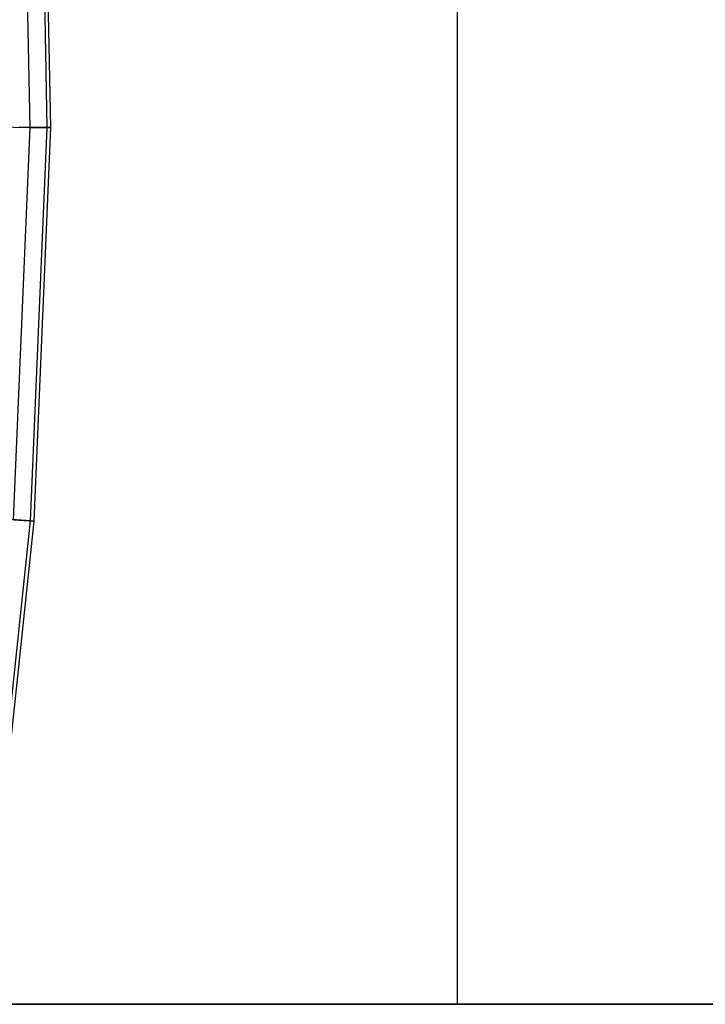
# Model space of a CAD drawing. Extents: x -8.3 to 8.8, y -6 to 6.
# Tile 148 of 177: x 6.16 to 6.809, y -0.9 to 0.032. Entities that reach past the tile are written whole.
import ezdxf

# ---------------------------------------------------------------- set-up
doc = ezdxf.new("R2010")
doc.units = 0
doc.header["$LTSCALE"] = 2.54
doc.layers.get('0').update_dxf_attribs({"linetype": 'CONTINUOUS'})

# ---------------------------------------------------------------- blocks, each defined once
blk = doc.blocks.new('DROPS_COLOR_A_STL')
at = {"color": 0}
for p, q in [((14.97425, 0.9, 32.84832), (14.97425, -0.9, 32.84832)), ((14.97425, 0.9, 32.84832), (14.97425, -0.9, 32.84832)), ((14.97425, 0.9, 44.59215), (14.97425, -0.9, 44.59215)), ((14.97425, 0.9, 44.59215), (14.97425, -0.9, 44.59215)), ((14.97425, -0.9, 32.84832), (14.54, -0.9, 32.37875)), ((14.54, -0.9, 45.06172), (14.97425, -0.9, 44.59215)), ((14.54, -0.9, 45.06172), (14.97425, -0.9, 44.59215)), ((14.97425, -0.9, 32.84832), (14.54, -0.9, 32.37875)), ((15.37405, -0.9, 33.34754), (14.97425, -0.9, 32.84832)), ((14.97425, -0.9, 44.59215), (15.37405, -0.9, 44.09293)), ((14.97425, -0.9, 44.59215), (15.37405, -0.9, 44.09293)), ((15.37405, -0.9, 33.34754), (14.97425, -0.9, 32.84832))]:
    blk.add_line(p, q, dxfattribs=at)
blk = doc.blocks.new('GROUP_1')
at = {"color": 0}
for p, q in [((14.48497, 5.92894, 5.49869), (14.47774, 6.30077, 5.49869)), ((14.48497, 5.92894, 5.49869), (14.47774, 6.30077, 5.49869)), ((14.50109, 5.92876, 6.24161), (14.49383, 6.30158, 6.24161)), ((14.50109, 5.92876, 6.24161), (14.49383, 6.30158, 6.24161)), ((14.50454, 5.92872, 5.8699), (14.49728, 6.30176, 5.8699)), ((14.50454, 5.92872, 5.8699), (14.49728, 6.30176, 5.8699)), ((14.44246, 5.92944, 5.1294), (14.48497, 5.92894, 5.49869)), ((14.44246, 5.92944, 5.1294), (14.48497, 5.92894, 5.49869)), ((14.46908, 5.55739, 5.49869), (14.48497, 5.92894, 5.49869)), ((14.46908, 5.55739, 5.49869), (14.48497, 5.92894, 5.49869)), ((14.50109, 5.92876, 6.24161), (14.47462, 5.92906, 6.61239)), ((14.50109, 5.92876, 6.24161), (14.47462, 5.92906, 6.61239)), ((14.48497, 5.92894, 5.49869), (14.50454, 5.92872, 5.8699)), ((14.48497, 5.92894, 5.49869), (14.50454, 5.92872, 5.8699)), ((14.48515, 5.5562, 6.24161), (14.50109, 5.92876, 6.24161)), ((14.48515, 5.5562, 6.24161), (14.50109, 5.92876, 6.24161)), ((14.4886, 5.55595, 5.8699), (14.50454, 5.92872, 5.8699)), ((14.4886, 5.55595, 5.8699), (14.50454, 5.92872, 5.8699)), ((14.50454, 5.92872, 5.8699), (14.50109, 5.92876, 6.24161)), ((14.50454, 5.92872, 5.8699), (14.50109, 5.92876, 6.24161)), ((14.48515, 5.5562, 6.24161), (14.45876, 5.55815, 6.61239)), ((14.48515, 5.5562, 6.24161), (14.45876, 5.55815, 6.61239)), ((14.46908, 5.55739, 5.49869), (14.4886, 5.55595, 5.8699)), ((14.46908, 5.55739, 5.49869), (14.4886, 5.55595, 5.8699)), ((14.44608, 5.18536, 6.24161), (14.48515, 5.5562, 6.24161)), ((14.44608, 5.18536, 6.24161), (14.48515, 5.5562, 6.24161)), ((14.44951, 5.18489, 5.8699), (14.4886, 5.55595, 5.8699)), ((14.44951, 5.18489, 5.8699), (14.4886, 5.55595, 5.8699)), ((14.4886, 5.55595, 5.8699), (14.48515, 5.5562, 6.24161)), ((14.4886, 5.55595, 5.8699), (14.48515, 5.5562, 6.24161))]:
    blk.add_line(p, q, dxfattribs=at)
blk.add_blockref('DROPS_COLOR_A_STL', (-0.0852, 5.99854, -1.80007), dxfattribs=at)

msp = doc.modelspace()

# ---------------------------------------------------------------- block references
at = {"color": 0}
msp.add_blockref('GROUP_1', (-8.3148, -5.99854, 1.80007), dxfattribs=at)

doc.saveas('drawing.dxf')
